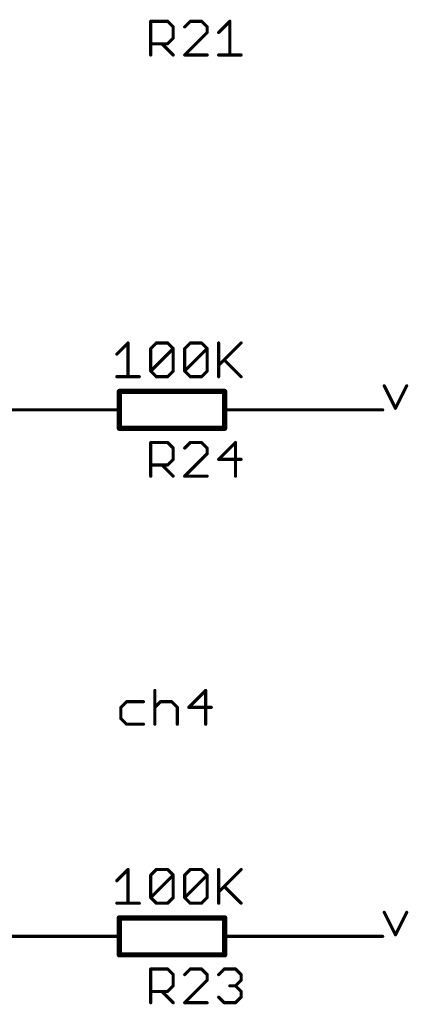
# Model space of a CAD drawing. Extents: x -61 to 240, y -139 to 283.
# Tile 31 of 77: x 160 to 179, y -87 to -40. Entities that reach past the tile are written whole.
import ezdxf

# ---------------------------------------------------------------- set-up
doc = ezdxf.new("R2010")
doc.units = 0
for name, color, linetype in [('91', 94, 'CONTINUOUS'), ('94', 14, 'CONTINUOUS'), ('95', 251, 'CONTINUOUS'), ('96', 251, 'CONTINUOUS')]:
    doc.layers.add(name, color=color, linetype=linetype)

msp = doc.modelspace()

# ---------------------------------------------------------------- linework, layer by layer
at = {"layer": '91', "const_width": 0.1524}
for points in [[(177.8762, -57.2591), (178.4185, -58.3438)], [(178.4185, -58.3438), (178.9609, -57.2591)], [(162.56, -58.42), (157.48, -58.42)], [(172.72, -58.42), (177.8, -58.42)], [(166.8134, -71.9568), (166.8134, -73.5838)], [(169.264, -71.9568), (168.4505, -72.7703)], [(169.264, -73.5838), (169.264, -71.9568)], [(165.4474, -72.4991), (165.1762, -72.7703)], [(166.2609, -72.4991), (165.4474, -72.4991)], [(166.8134, -72.7703), (167.0845, -72.4991)], [(167.0845, -72.4991), (167.6269, -72.4991)], [(167.6269, -72.4991), (167.898, -72.7703)], [(165.1762, -72.7703), (165.1762, -73.3126)], [(167.898, -72.7703), (167.898, -73.5838)], [(168.4505, -72.7703), (169.5352, -72.7703)], [(165.1762, -73.3126), (165.4474, -73.5838)], [(165.4474, -73.5838), (166.2609, -73.5838)], [(177.8762, -82.6591), (178.4185, -83.7438)], [(178.4185, -83.7438), (178.9609, -82.6591)], [(162.56, -83.82), (157.48, -83.82)], [(172.72, -83.82), (177.8, -83.82)]]:
    msp.add_lwpolyline(points, dxfattribs=at)
at = {"layer": '91', "const_width": 0.0762}
for points in [[(177.9103, -57.2421, 1), (177.8421, -57.2762)], [(178.9949, -57.2762, 1), (178.9268, -57.2421)], [(162.56, -58.4581, 1), (162.56, -58.3819)], [(172.72, -58.3819, 1), (172.72, -58.4581)], [(177.8, -58.4581, 1), (177.8, -58.3819)], [(178.3845, -58.3268, 1), (178.4526, -58.3608)], [(178.3845, -58.3608, 1), (178.4526, -58.3268)], [(166.8515, -71.9568, 1), (166.7753, -71.9568)], [(169.3021, -71.9568, 1), (169.2259, -71.9568)], [(169.2909, -71.9838, 1), (169.2371, -71.9299)], [(165.4474, -72.461, 1), (165.4474, -72.5372)], [(165.4743, -72.5261, 1), (165.4204, -72.4722)], [(166.2609, -72.5372, 1), (166.2609, -72.461)], [(167.0845, -72.461, 1), (167.0845, -72.5372)], [(167.1115, -72.5261, 1), (167.0576, -72.4722)], [(167.6538, -72.4722, 1), (167.5999, -72.5261)], [(167.6269, -72.5372, 1), (167.6269, -72.461)], [(165.2143, -72.7703, 1), (165.1381, -72.7703)], [(165.1493, -72.7434, 1), (165.2031, -72.7972)], [(166.7864, -72.7434, 1), (166.8403, -72.7972)], [(167.9361, -72.7703, 1), (167.8599, -72.7703)], [(167.8711, -72.7972, 1), (167.925, -72.7434)], [(168.4505, -72.7322, 1), (168.4505, -72.8084)], [(168.4236, -72.7434, 1), (168.4775, -72.7972)], [(169.5352, -72.8084, 1), (169.5352, -72.7322)], [(165.2031, -73.2857, 1), (165.1493, -73.3396)], [(165.1381, -73.3126, 1), (165.2143, -73.3126)], [(165.4474, -73.5457, 1), (165.4474, -73.6219)], [(165.4204, -73.6107, 1), (165.4743, -73.5569)], [(166.2609, -73.6219, 1), (166.2609, -73.5457)], [(166.7753, -73.5838, 1), (166.8515, -73.5838)], [(167.8599, -73.5838, 1), (167.9361, -73.5838)], [(169.2259, -73.5838, 1), (169.3021, -73.5838)], [(177.9103, -82.6421, 1), (177.8421, -82.6762)], [(178.9949, -82.6762, 1), (178.9268, -82.6421)], [(162.56, -83.8581, 1), (162.56, -83.7819)], [(172.72, -83.7819, 1), (172.72, -83.8581)], [(177.8, -83.8581, 1), (177.8, -83.7819)], [(178.3845, -83.7268, 1), (178.4526, -83.7608)], [(178.3845, -83.7608, 1), (178.4526, -83.7268)]]:
    msp.add_lwpolyline(points, format="xyb", dxfattribs=at)
at = {"layer": '94'}
for points, const_width in [([(170.18, -57.531), (165.1, -57.531)], 0.254), ([(165.1, -57.531), (165.1, -59.309)], 0.254), ([(170.18, -57.531), (170.18, -59.309)], 0.254), ([(162.56, -58.42), (165.1, -58.42)], 0.1524), ([(172.72, -58.42), (170.18, -58.42)], 0.1524), ([(165.1, -59.309), (170.18, -59.309)], 0.254), ([(170.18, -82.931), (165.1, -82.931)], 0.254), ([(165.1, -82.931), (165.1, -84.709)], 0.254), ([(170.18, -82.931), (170.18, -84.709)], 0.254), ([(162.56, -83.82), (165.1, -83.82)], 0.1524), ([(172.72, -83.82), (170.18, -83.82)], 0.1524), ([(165.1, -84.709), (170.18, -84.709)], 0.254)]:
    msp.add_lwpolyline(points, dxfattribs=dict(at, const_width=const_width))
for points, const_width in [([(165.1, -57.4675, 1), (165.1, -57.5945)], 0.127), ([(165.1635, -57.531, 1), (165.0365, -57.531)], 0.127), ([(170.2435, -57.531, 1), (170.1165, -57.531)], 0.127), ([(170.18, -57.5945, 1), (170.18, -57.4675)], 0.127), ([(162.56, -58.3819, 1), (162.56, -58.4581)], 0.0762), ([(165.1, -58.4581, 1), (165.1, -58.3819)], 0.0762), ([(170.18, -58.3819, 1), (170.18, -58.4581)], 0.0762), ([(172.72, -58.4581, 1), (172.72, -58.3819)], 0.0762), ([(165.1, -59.2455, 1), (165.1, -59.3725)], 0.127), ([(165.0365, -59.309, 1), (165.1635, -59.309)], 0.127), ([(170.1165, -59.309, 1), (170.2435, -59.309)], 0.127), ([(170.18, -59.3725, 1), (170.18, -59.2455)], 0.127), ([(165.1, -82.8675, 1), (165.1, -82.9945)], 0.127), ([(165.1635, -82.931, 1), (165.0365, -82.931)], 0.127), ([(170.2435, -82.931, 1), (170.1165, -82.931)], 0.127), ([(170.18, -82.9945, 1), (170.18, -82.8675)], 0.127), ([(162.56, -83.7819, 1), (162.56, -83.8581)], 0.0762), ([(165.1, -83.8581, 1), (165.1, -83.7819)], 0.0762), ([(170.18, -83.7819, 1), (170.18, -83.8581)], 0.0762), ([(172.72, -83.8581, 1), (172.72, -83.7819)], 0.0762), ([(165.1, -84.6455, 1), (165.1, -84.7725)], 0.127), ([(165.0365, -84.709, 1), (165.1635, -84.709)], 0.127), ([(170.1165, -84.709, 1), (170.2435, -84.709)], 0.127), ([(170.18, -84.7725, 1), (170.18, -84.6455)], 0.127)]:
    msp.add_lwpolyline(points, format="xyb", dxfattribs=dict(at, const_width=const_width))
at = {"layer": '95', "const_width": 0.1524}
for points in [[(166.6147, -41.3004), (166.6147, -39.6734)], [(166.6147, -39.6734), (167.4282, -39.6734)], [(167.4282, -39.6734), (167.6994, -39.9446)], [(167.6994, -39.9446), (167.6994, -40.4869)], [(168.523, -39.6734), (168.2519, -39.9446)], [(169.0654, -39.6734), (168.523, -39.6734)], [(169.3365, -39.9446), (169.0654, -39.6734)], [(169.3365, -40.2157), (169.3365, -39.9446)], [(169.889, -40.2157), (170.4314, -39.6734)], [(170.4314, -39.6734), (170.4314, -41.3004)], [(168.2519, -41.3004), (169.3365, -40.2157)], [(167.4282, -40.7581), (166.6147, -40.7581)], [(167.1571, -40.7581), (167.6994, -41.3004)], [(167.6994, -40.4869), (167.4282, -40.7581)], [(169.3365, -41.3004), (168.2519, -41.3004)], [(169.889, -41.3004), (170.9737, -41.3004)], [(166.6147, -61.6204), (166.6147, -59.9934)], [(166.6147, -59.9934), (167.4282, -59.9934)], [(167.4282, -59.9934), (167.6994, -60.2646)], [(167.6994, -60.2646), (167.6994, -60.8069)], [(168.523, -59.9934), (168.2519, -60.2646)], [(169.0654, -59.9934), (168.523, -59.9934)], [(169.3365, -60.2646), (169.0654, -59.9934)], [(169.3365, -60.5357), (169.3365, -60.2646)], [(170.7025, -59.9934), (169.889, -60.8069)], [(170.7025, -61.6204), (170.7025, -59.9934)], [(167.6994, -60.8069), (167.4282, -61.0781)], [(168.2519, -61.6204), (169.3365, -60.5357)], [(169.889, -60.8069), (170.9737, -60.8069)], [(167.4282, -61.0781), (166.6147, -61.0781)], [(167.1571, -61.0781), (167.6994, -61.6204)], [(169.3365, -61.6204), (168.2519, -61.6204)], [(166.6147, -87.0204), (166.6147, -85.3934)], [(166.6147, -85.3934), (167.4282, -85.3934)], [(167.4282, -85.3934), (167.6994, -85.6646)], [(168.523, -85.3934), (168.2519, -85.6646)], [(169.0654, -85.3934), (168.523, -85.3934)], [(169.3365, -85.6646), (169.0654, -85.3934)], [(169.889, -85.6646), (170.1602, -85.3934)], [(170.1602, -85.3934), (170.7025, -85.3934)], [(170.7025, -85.3934), (170.9737, -85.6646)], [(167.6994, -85.6646), (167.6994, -86.2069)], [(168.2519, -87.0204), (169.3365, -85.9357)], [(169.3365, -85.9357), (169.3365, -85.6646)], [(170.9737, -85.9357), (170.7025, -86.2069)], [(170.9737, -85.6646), (170.9737, -85.9357)], [(167.4282, -86.4781), (166.6147, -86.4781)], [(167.1571, -86.4781), (167.6994, -87.0204)], [(167.6994, -86.2069), (167.4282, -86.4781)], [(170.7025, -86.2069), (170.4314, -86.2069)], [(170.7025, -86.2069), (170.9737, -86.4781)], [(170.9737, -86.4781), (170.9737, -86.7492)], [(170.1602, -87.0204), (169.889, -86.7492)], [(170.9737, -86.7492), (170.7025, -87.0204)], [(169.3365, -87.0204), (168.2519, -87.0204)], [(170.7025, -87.0204), (170.1602, -87.0204)]]:
    msp.add_lwpolyline(points, dxfattribs=at)
at = {"layer": '95', "const_width": 0.0762}
for points in [[(166.6528, -39.6734, 1), (166.5766, -39.6734)], [(166.6147, -39.6353, 1), (166.6147, -39.7115)], [(167.4552, -39.6465, 1), (167.4013, -39.7004)], [(167.4282, -39.7115, 1), (167.4282, -39.6353)], [(167.7375, -39.9446, 1), (167.6613, -39.9446)], [(167.6724, -39.9715, 1), (167.7263, -39.9176)], [(168.2249, -39.9176, 1), (168.2788, -39.9715)], [(168.523, -39.6353, 1), (168.523, -39.7115)], [(168.55, -39.7004, 1), (168.4961, -39.6465)], [(169.0923, -39.6465, 1), (169.0384, -39.7004)], [(169.0654, -39.7115, 1), (169.0654, -39.6353)], [(169.3746, -39.9446, 1), (169.2984, -39.9446)], [(169.3096, -39.9715, 1), (169.3635, -39.9176)], [(170.4695, -39.6734, 1), (170.3933, -39.6734)], [(170.4583, -39.7004, 1), (170.4044, -39.6465)], [(169.2984, -40.2157, 1), (169.3746, -40.2157)], [(169.3635, -40.2427, 1), (169.3096, -40.1888)], [(169.8621, -40.1888, 1), (169.916, -40.2427)], [(166.6147, -40.72, 1), (166.6147, -40.7962)], [(167.184, -40.7311, 1), (167.1301, -40.785)], [(167.4013, -40.7311, 1), (167.4552, -40.785)], [(167.4282, -40.7962, 1), (167.4282, -40.72)], [(167.6613, -40.4869, 1), (167.7375, -40.4869)], [(167.7263, -40.5138, 1), (167.6724, -40.46)], [(166.5766, -41.3004, 1), (166.6528, -41.3004)], [(167.6724, -41.3273, 1), (167.7263, -41.2735)], [(168.2519, -41.2623, 1), (168.2519, -41.3385)], [(168.2249, -41.2735, 1), (168.2788, -41.3273)], [(169.3365, -41.3385, 1), (169.3365, -41.2623)], [(169.889, -41.2623, 1), (169.889, -41.3385)], [(170.3933, -41.3004, 1), (170.4695, -41.3004)], [(170.9737, -41.3385, 1), (170.9737, -41.2623)], [(166.6528, -59.9934, 1), (166.5766, -59.9934)], [(166.6147, -59.9553, 1), (166.6147, -60.0315)], [(167.4552, -59.9665, 1), (167.4013, -60.0204)], [(167.4282, -60.0315, 1), (167.4282, -59.9553)], [(167.7375, -60.2646, 1), (167.6613, -60.2646)], [(167.6724, -60.2915, 1), (167.7263, -60.2376)], [(168.2249, -60.2376, 1), (168.2788, -60.2915)], [(168.523, -59.9553, 1), (168.523, -60.0315)], [(168.55, -60.0204, 1), (168.4961, -59.9665)], [(169.0923, -59.9665, 1), (169.0384, -60.0204)], [(169.0654, -60.0315, 1), (169.0654, -59.9553)], [(169.3746, -60.2646, 1), (169.2984, -60.2646)], [(169.3096, -60.2915, 1), (169.3635, -60.2376)], [(170.7406, -59.9934, 1), (170.6644, -59.9934)], [(170.7295, -60.0204, 1), (170.6756, -59.9665)], [(167.6613, -60.8069, 1), (167.7375, -60.8069)], [(167.7263, -60.8338, 1), (167.6724, -60.78)], [(169.2984, -60.5357, 1), (169.3746, -60.5357)], [(169.3635, -60.5627, 1), (169.3096, -60.5088)], [(169.889, -60.7688, 1), (169.889, -60.845)], [(169.8621, -60.78, 1), (169.916, -60.8338)], [(170.9737, -60.845, 1), (170.9737, -60.7688)], [(166.6147, -61.04, 1), (166.6147, -61.1162)], [(167.184, -61.0511, 1), (167.1301, -61.105)], [(167.4013, -61.0511, 1), (167.4552, -61.105)], [(167.4282, -61.1162, 1), (167.4282, -61.04)], [(166.5766, -61.6204, 1), (166.6528, -61.6204)], [(167.6724, -61.6473, 1), (167.7263, -61.5935)], [(168.2519, -61.5823, 1), (168.2519, -61.6585)], [(168.2249, -61.5935, 1), (168.2788, -61.6473)], [(169.3365, -61.6585, 1), (169.3365, -61.5823)], [(170.6644, -61.6204, 1), (170.7406, -61.6204)], [(166.6528, -85.3934, 1), (166.5766, -85.3934)], [(166.6147, -85.3553, 1), (166.6147, -85.4315)], [(167.4552, -85.3665, 1), (167.4013, -85.4204)], [(167.4282, -85.4315, 1), (167.4282, -85.3553)], [(168.523, -85.3553, 1), (168.523, -85.4315)], [(168.55, -85.4204, 1), (168.4961, -85.3665)], [(169.0923, -85.3665, 1), (169.0384, -85.4204)], [(169.0654, -85.4315, 1), (169.0654, -85.3553)], [(170.1602, -85.3553, 1), (170.1602, -85.4315)], [(170.1871, -85.4204, 1), (170.1333, -85.3665)], [(170.7295, -85.3665, 1), (170.6756, -85.4204)], [(170.7025, -85.4315, 1), (170.7025, -85.3553)], [(167.7375, -85.6646, 1), (167.6613, -85.6646)], [(167.6724, -85.6915, 1), (167.7263, -85.6376)], [(168.2249, -85.6376, 1), (168.2788, -85.6915)], [(169.3746, -85.6646, 1), (169.2984, -85.6646)], [(169.2984, -85.9357, 1), (169.3746, -85.9357)], [(169.3096, -85.6915, 1), (169.3635, -85.6376)], [(169.3635, -85.9627, 1), (169.3096, -85.9088)], [(169.8621, -85.6376, 1), (169.916, -85.6915)], [(171.0118, -85.6646, 1), (170.9356, -85.6646)], [(170.9356, -85.9357, 1), (171.0118, -85.9357)], [(170.9468, -85.6915, 1), (171.0006, -85.6376)], [(171.0006, -85.9627, 1), (170.9468, -85.9088)], [(166.6147, -86.44, 1), (166.6147, -86.5162)], [(167.184, -86.4511, 1), (167.1301, -86.505)], [(167.4013, -86.4511, 1), (167.4552, -86.505)], [(167.4282, -86.5162, 1), (167.4282, -86.44)], [(167.6613, -86.2069, 1), (167.7375, -86.2069)], [(167.7263, -86.2338, 1), (167.6724, -86.18)], [(170.4314, -86.1688, 1), (170.4314, -86.245)], [(170.7295, -86.18, 1), (170.6756, -86.2338)], [(170.6756, -86.18, 1), (170.7295, -86.2338)], [(170.7025, -86.245, 1), (170.7025, -86.1688)], [(171.0118, -86.4781, 1), (170.9356, -86.4781)], [(170.9468, -86.505, 1), (171.0006, -86.4511)], [(169.916, -86.7223, 1), (169.8621, -86.7762)], [(170.9356, -86.7492, 1), (171.0118, -86.7492)], [(171.0006, -86.7762, 1), (170.9468, -86.7223)], [(166.5766, -87.0204, 1), (166.6528, -87.0204)], [(167.6724, -87.0473, 1), (167.7263, -86.9935)], [(168.2519, -86.9823, 1), (168.2519, -87.0585)], [(168.2249, -86.9935, 1), (168.2788, -87.0473)], [(169.3365, -87.0585, 1), (169.3365, -86.9823)], [(170.1602, -86.9823, 1), (170.1602, -87.0585)], [(170.1333, -87.0473, 1), (170.1871, -86.9935)], [(170.6756, -86.9935, 1), (170.7295, -87.0473)], [(170.7025, -87.0585, 1), (170.7025, -86.9823)]]:
    msp.add_lwpolyline(points, format="xyb", dxfattribs=at)
at = {"layer": '96', "const_width": 0.1524}
for points in [[(164.9776, -55.7351), (165.5199, -55.1928)], [(165.5199, -55.1928), (165.5199, -56.8198)], [(166.6147, -55.464), (166.8859, -55.1928)], [(166.6147, -56.5486), (166.6147, -55.464)], [(166.6147, -56.5486), (167.6994, -55.464)], [(166.8859, -55.1928), (167.4282, -55.1928)], [(167.4282, -55.1928), (167.6994, -55.464)], [(167.6994, -55.464), (167.6994, -56.5486)], [(168.2519, -55.464), (168.523, -55.1928)], [(168.2519, -56.5486), (168.2519, -55.464)], [(168.2519, -56.5486), (169.3365, -55.464)], [(168.523, -55.1928), (169.0654, -55.1928)], [(169.0654, -55.1928), (169.3365, -55.464)], [(169.3365, -55.464), (169.3365, -56.5486)], [(169.889, -55.1928), (169.889, -56.8198)], [(169.889, -56.2775), (170.9737, -55.1928)], [(170.1602, -56.0063), (170.9737, -56.8198)], [(166.8859, -56.8198), (166.6147, -56.5486)], [(167.6994, -56.5486), (167.4282, -56.8198)], [(168.523, -56.8198), (168.2519, -56.5486)], [(169.3365, -56.5486), (169.0654, -56.8198)], [(164.9776, -56.8198), (166.0622, -56.8198)], [(167.4282, -56.8198), (166.8859, -56.8198)], [(169.0654, -56.8198), (168.523, -56.8198)], [(164.9776, -81.1351), (165.5199, -80.5928)], [(165.5199, -80.5928), (165.5199, -82.2198)], [(166.6147, -80.864), (166.8859, -80.5928)], [(166.8859, -80.5928), (167.4282, -80.5928)], [(167.4282, -80.5928), (167.6994, -80.864)], [(168.2519, -80.864), (168.523, -80.5928)], [(168.523, -80.5928), (169.0654, -80.5928)], [(169.0654, -80.5928), (169.3365, -80.864)], [(169.889, -80.5928), (169.889, -82.2198)], [(169.889, -81.6775), (170.9737, -80.5928)], [(166.6147, -81.9486), (166.6147, -80.864)], [(166.6147, -81.9486), (167.6994, -80.864)], [(167.6994, -80.864), (167.6994, -81.9486)], [(168.2519, -81.9486), (168.2519, -80.864)], [(168.2519, -81.9486), (169.3365, -80.864)], [(169.3365, -80.864), (169.3365, -81.9486)], [(170.1602, -81.4063), (170.9737, -82.2198)], [(164.9776, -82.2198), (166.0622, -82.2198)], [(166.8859, -82.2198), (166.6147, -81.9486)], [(167.4282, -82.2198), (166.8859, -82.2198)], [(167.6994, -81.9486), (167.4282, -82.2198)], [(168.523, -82.2198), (168.2519, -81.9486)], [(169.0654, -82.2198), (168.523, -82.2198)], [(169.3365, -81.9486), (169.0654, -82.2198)]]:
    msp.add_lwpolyline(points, dxfattribs=at)
at = {"layer": '96', "const_width": 0.0762}
for points in [[(165.558, -55.1928, 1), (165.4818, -55.1928)], [(165.5468, -55.2198, 1), (165.493, -55.1659)], [(166.6528, -55.464, 1), (166.5766, -55.464)], [(166.5878, -55.437, 1), (166.6417, -55.4909)], [(166.8859, -55.1547, 1), (166.8859, -55.2309)], [(166.9128, -55.2198, 1), (166.8589, -55.1659)], [(167.4552, -55.1659, 1), (167.4013, -55.2198)], [(167.4282, -55.2309, 1), (167.4282, -55.1547)], [(167.7375, -55.464, 1), (167.6613, -55.464)], [(167.7263, -55.4909, 1), (167.6724, -55.437)], [(167.6724, -55.4909, 1), (167.7263, -55.437)], [(168.2249, -55.437, 1), (168.2788, -55.4909)], [(168.29, -55.464, 1), (168.2138, -55.464)], [(168.523, -55.1547, 1), (168.523, -55.2309)], [(168.55, -55.2198, 1), (168.4961, -55.1659)], [(169.0923, -55.1659, 1), (169.0384, -55.2198)], [(169.0654, -55.2309, 1), (169.0654, -55.1547)], [(169.3746, -55.464, 1), (169.2984, -55.464)], [(169.3635, -55.4909, 1), (169.3096, -55.437)], [(169.3096, -55.4909, 1), (169.3635, -55.437)], [(169.9271, -55.1928, 1), (169.8509, -55.1928)], [(171.0006, -55.2198, 1), (170.9468, -55.1659)], [(164.9506, -55.7082, 1), (165.0045, -55.7621)], [(170.1871, -55.9794, 1), (170.1333, -56.0332)], [(166.6417, -56.5217, 1), (166.5878, -56.5756)], [(166.5878, -56.5217, 1), (166.6417, -56.5756)], [(166.5766, -56.5486, 1), (166.6528, -56.5486)], [(167.6613, -56.5486, 1), (167.7375, -56.5486)], [(167.7263, -56.5756, 1), (167.6724, -56.5217)], [(168.2788, -56.5217, 1), (168.2249, -56.5756)], [(168.2249, -56.5217, 1), (168.2788, -56.5756)], [(168.2138, -56.5486, 1), (168.29, -56.5486)], [(169.2984, -56.5486, 1), (169.3746, -56.5486)], [(169.3635, -56.5756, 1), (169.3096, -56.5217)], [(169.8621, -56.2505, 1), (169.916, -56.3044)], [(164.9776, -56.7817, 1), (164.9776, -56.8579)], [(165.4818, -56.8198, 1), (165.558, -56.8198)], [(166.0622, -56.8579, 1), (166.0622, -56.7817)], [(166.8859, -56.7817, 1), (166.8859, -56.8579)], [(166.8589, -56.8467, 1), (166.9128, -56.7929)], [(167.4013, -56.7929, 1), (167.4552, -56.8467)], [(167.4282, -56.8579, 1), (167.4282, -56.7817)], [(168.523, -56.7817, 1), (168.523, -56.8579)], [(168.4961, -56.8467, 1), (168.55, -56.7929)], [(169.0384, -56.7929, 1), (169.0923, -56.8467)], [(169.0654, -56.8579, 1), (169.0654, -56.7817)], [(169.8509, -56.8198, 1), (169.9271, -56.8198)], [(170.9468, -56.8467, 1), (171.0006, -56.7929)], [(165.558, -80.5928, 1), (165.4818, -80.5928)], [(165.5468, -80.6198, 1), (165.493, -80.5659)], [(166.8859, -80.5547, 1), (166.8859, -80.6309)], [(166.9128, -80.6198, 1), (166.8589, -80.5659)], [(167.4552, -80.5659, 1), (167.4013, -80.6198)], [(167.4282, -80.6309, 1), (167.4282, -80.5547)], [(168.523, -80.5547, 1), (168.523, -80.6309)], [(168.55, -80.6198, 1), (168.4961, -80.5659)], [(169.0923, -80.5659, 1), (169.0384, -80.6198)], [(169.0654, -80.6309, 1), (169.0654, -80.5547)], [(169.9271, -80.5928, 1), (169.8509, -80.5928)], [(171.0006, -80.6198, 1), (170.9468, -80.5659)], [(164.9506, -81.1082, 1), (165.0045, -81.1621)], [(166.6528, -80.864, 1), (166.5766, -80.864)], [(166.5878, -80.837, 1), (166.6417, -80.8909)], [(167.7375, -80.864, 1), (167.6613, -80.864)], [(167.7263, -80.8909, 1), (167.6724, -80.837)], [(167.6724, -80.8909, 1), (167.7263, -80.837)], [(168.2249, -80.837, 1), (168.2788, -80.8909)], [(168.29, -80.864, 1), (168.2138, -80.864)], [(169.3746, -80.864, 1), (169.2984, -80.864)], [(169.3635, -80.8909, 1), (169.3096, -80.837)], [(169.3096, -80.8909, 1), (169.3635, -80.837)], [(169.8621, -81.6505, 1), (169.916, -81.7044)], [(170.1871, -81.3794, 1), (170.1333, -81.4332)], [(164.9776, -82.1817, 1), (164.9776, -82.2579)], [(166.0622, -82.2579, 1), (166.0622, -82.1817)], [(166.6417, -81.9217, 1), (166.5878, -81.9756)], [(166.5878, -81.9217, 1), (166.6417, -81.9756)], [(166.5766, -81.9486, 1), (166.6528, -81.9486)], [(166.8859, -82.1817, 1), (166.8859, -82.2579)], [(166.8589, -82.2467, 1), (166.9128, -82.1929)], [(167.4013, -82.1929, 1), (167.4552, -82.2467)], [(167.4282, -82.2579, 1), (167.4282, -82.1817)], [(167.6613, -81.9486, 1), (167.7375, -81.9486)], [(167.7263, -81.9756, 1), (167.6724, -81.9217)], [(168.2788, -81.9217, 1), (168.2249, -81.9756)], [(168.2249, -81.9217, 1), (168.2788, -81.9756)], [(168.2138, -81.9486, 1), (168.29, -81.9486)], [(168.523, -82.1817, 1), (168.523, -82.2579)], [(168.4961, -82.2467, 1), (168.55, -82.1929)], [(169.0384, -82.1929, 1), (169.0923, -82.2467)], [(169.0654, -82.2579, 1), (169.0654, -82.1817)], [(169.2984, -81.9486, 1), (169.3746, -81.9486)], [(169.3635, -81.9756, 1), (169.3096, -81.9217)], [(170.9468, -82.2467, 1), (171.0006, -82.1929)], [(165.4818, -82.2198, 1), (165.558, -82.2198)], [(169.8509, -82.2198, 1), (169.9271, -82.2198)]]:
    msp.add_lwpolyline(points, format="xyb", dxfattribs=at)

doc.saveas('drawing.dxf')
